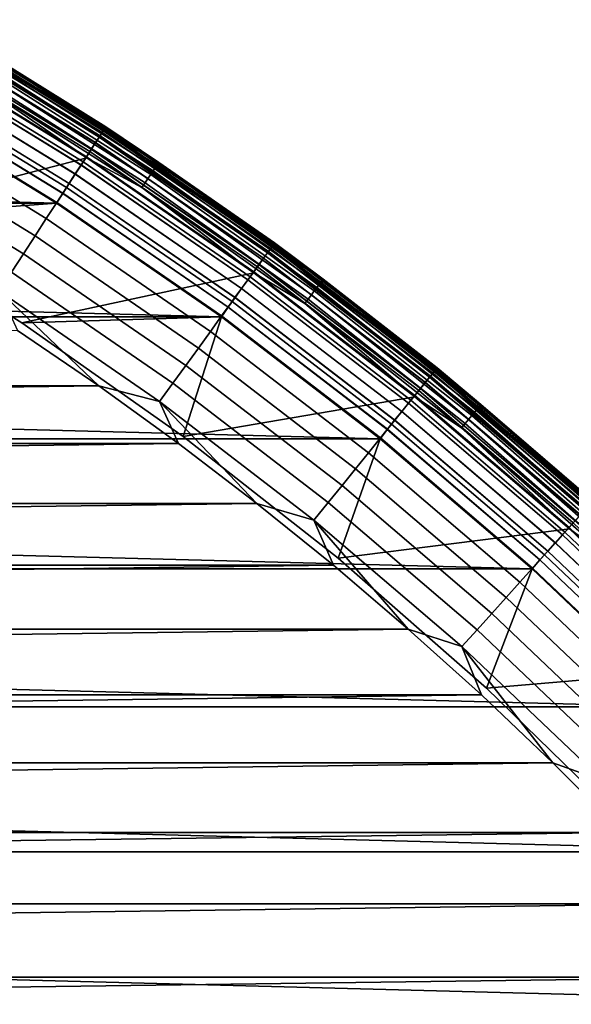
# Model space of a CAD drawing. Header units: metres. Extents: x -22 to 244, y -22 to 22.
# Tile 59 of 146: x 11.24 to 14.27, y 13.21 to 18.62. Entities that reach past the tile are written whole.
import ezdxf

# ---------------------------------------------------------------- set-up
doc = ezdxf.new("R2010")
doc.units = ezdxf.units.M
doc.layers.add('solid_10_151_113_XXX', color=7, linetype='CONTINUOUS')

msp = doc.modelspace()

# ---------------------------------------------------------------- linework, layer by layer
at = {"layer": 'solid_10_151_113_XXX'}
for points in [[(10.720595, 18.568615, 269.121063), (11.67771, 17.982096, 269.121063), (11.695443, 18.009403, 268.999603), (10.736876, 18.596813, 268.999603)], [(10.741473, 18.604776, 0.870527), (11.700451, 18.017115, 0.870527), (11.688983, 17.999454, 0.808537), (10.730945, 18.586542, 0.808537)], [(10.73107, 18.586758, 212.49086), (11.689119, 17.999664, 212.49086), (11.700543, 18.017256, 212.428833), (10.741557, 18.604923, 212.428833)], [(10.736876, 18.596813, 268.999603), (11.695443, 18.009403, 268.999603), (11.706159, 18.025904, 268.875427), (10.746713, 18.613853, 268.875427)], [(10.747861, 18.615841, 0.934737), (11.70741, 18.02783, 0.934737), (11.700451, 18.017115, 0.870527), (10.741473, 18.604776, 0.870527)], [(10.741557, 18.604923, 212.428833), (11.700543, 18.017256, 212.428833), (11.707456, 18.027901, 212.364609), (10.747904, 18.615915, 212.364609)], [(10.746713, 18.613853, 268.875427), (11.706159, 18.025904, 268.875427), (11.709736, 18.03142, 268.75), (10.749997, 18.619549, 268.75)], [(11.70741, 18.02783, 0.934737), (10.747861, 18.615841, 0.934737), (10.75, 18.619547, 1), (11.709739, 18.031418, 1)], [(10.747904, 18.615915, 212.364609), (11.707456, 18.027901, 212.364609), (11.709739, 18.031418, 212.300003), (10.75, 18.619547, 212.300003)], [(10.749997, 18.619549, 268.75), (11.709736, 18.03142, 268.75), (11.70974, 18.031418, 213.449997), (10.75, 18.619547, 213.449997)], [(11.709739, 18.031418, 1), (10.75, 18.619547, 1), (10.75, 18.619547, 212.300003), (11.709739, 18.031418, 212.300003)], [(11.066798, 18.430187, 213.418961), (10.75, 18.619547, 213.449997), (11.70974, 18.031418, 213.449997)], [(10.69805, 18.529568, 269.238434), (11.653152, 17.944281, 269.238434), (11.67771, 17.982096, 269.121063), (10.720595, 18.568615, 269.121063)], [(10.716457, 18.561449, 0.74983), (11.673202, 17.975155, 0.74983), (11.653378, 17.94463, 0.695412), (10.698258, 18.529928, 0.695412)], [(10.698458, 18.530272, 212.604065), (11.653596, 17.944963, 212.604065), (11.67338, 17.97543, 212.549606), (10.71662, 18.561731, 212.549606)], [(10.730945, 18.586542, 0.808537), (11.688983, 17.999454, 0.808537), (11.673202, 17.975155, 0.74983), (10.716457, 18.561449, 0.74983)], [(10.71662, 18.561731, 212.549606), (11.67338, 17.97543, 212.549606), (11.689119, 17.999664, 212.49086), (10.73107, 18.586758, 212.49086)], [(10.676661, 18.492519, 0.646215), (11.629852, 17.908403, 0.646215), (11.603027, 17.867096, 0.603084), (10.652035, 18.449865, 0.603084)], [(10.652294, 18.450315, 212.696518), (11.603311, 17.867531, 212.696518), (11.630105, 17.908791, 212.65332), (10.676892, 18.49292, 212.65332)], [(10.66949, 18.480099, 269.350433), (11.622041, 17.896374, 269.350433), (11.653152, 17.944281, 269.238434), (10.69805, 18.529568, 269.238434)], [(10.698258, 18.529928, 0.695412), (11.653378, 17.94463, 0.695412), (11.629852, 17.908403, 0.646215), (10.676661, 18.492519, 0.646215)], [(10.676892, 18.49292, 212.65332), (11.630105, 17.908791, 212.65332), (11.653596, 17.944963, 212.604065), (10.698458, 18.530272, 212.604065)], [(10.653478, 18.444332, 213.25), (11.604541, 17.861259, 213.25), (10.329181, 17.529503, 213.25), (9.381576, 18.054401, 213.25)], [(10.652035, 18.449865, 0.603084), (11.603027, 17.867096, 0.603084), (11.573363, 17.821417, 0.566758), (10.624802, 18.402697, 0.566758)], [(10.625085, 18.403187, 212.73291), (11.573672, 17.821892, 212.73291), (11.603311, 17.867531, 212.696518), (10.652294, 18.450315, 212.696518)], [(10.635225, 18.420752, 269.455841), (11.584718, 17.838902, 269.455841), (11.622041, 17.896374, 269.350433), (10.66949, 18.480099, 269.350433)], [(10.981193, 18.287624, 213.252457), (11.604541, 17.861259, 213.25), (10.653478, 18.444332, 213.25)], [(10.624802, 18.402697, 0.566758), (11.573363, 17.821417, 0.566758), (11.541368, 17.772148, 0.53786), (10.595428, 18.351822, 0.53786)], [(10.595634, 18.352177, 269.553528), (11.541593, 17.772493, 269.553528), (11.584718, 17.838902, 269.455841), (10.635225, 18.420752, 269.455841)], [(10.595732, 18.352345, 212.761887), (11.541698, 17.772655, 212.761887), (11.573672, 17.821892, 212.73291), (10.625085, 18.403187, 212.73291)], [(11.037935, 18.38212, 213.30867), (11.969588, 17.789528, 213.30867), (11.95626, 17.769718, 213.288254), (11.025643, 18.36165, 213.288254)], [(11.048429, 18.399597, 213.332565), (11.980968, 17.806442, 213.332565), (11.969588, 17.789528, 213.30867), (11.037935, 18.38212, 213.30867)], [(11.056868, 18.413649, 213.359375), (11.990119, 17.820042, 213.359375), (11.980968, 17.806442, 213.332565), (11.048429, 18.399597, 213.332565)], [(11.063041, 18.423931, 213.388412), (11.996814, 17.82999, 213.388412), (11.990119, 17.820042, 213.359375), (11.056868, 18.413649, 213.359375)], [(11.066798, 18.430187, 213.418961), (12.000887, 17.836046, 213.418961), (11.996814, 17.82999, 213.388412), (11.063041, 18.423931, 213.388412)], [(11.066798, 18.430187, 213.418961), (11.70974, 18.031418, 213.449997), (12.000887, 17.836046, 213.418961)], [(10.551151, 18.275131, 269.642365), (11.493138, 17.69788, 269.642365), (11.541593, 17.772493, 269.553528), (10.595634, 18.352177, 269.553528)], [(10.595428, 18.351822, 0.53786), (11.541368, 17.772148, 0.53786), (11.507591, 17.720137, 0.516885), (10.564421, 18.298113, 0.516885)], [(10.564736, 18.29866, 212.782944), (11.507936, 17.720667, 212.782944), (11.541698, 17.772655, 212.761887), (10.595732, 18.352345, 212.761887)], [(11.011858, 18.338692, 213.27182), (11.94131, 17.747499, 213.27182), (11.925109, 17.723421, 213.259796), (10.996918, 18.313812, 213.259796)], [(11.025643, 18.36165, 213.288254), (11.95626, 17.769718, 213.288254), (11.94131, 17.747499, 213.27182), (11.011858, 18.338692, 213.27182)], [(10.502264, 18.190456, 269.721405), (11.439886, 17.615881, 269.721405), (11.493138, 17.69788, 269.642365), (10.551151, 18.275131, 269.642365)], [(10.564421, 18.298113, 0.516885), (11.507591, 17.720137, 0.516885), (11.472611, 17.666271, 0.504193), (10.532307, 18.242491, 0.504193)], [(10.532632, 18.243053, 212.795715), (11.472964, 17.666817, 212.795715), (11.507936, 17.720667, 212.782944), (10.564736, 18.29866, 212.782944)], [(10.996918, 18.313812, 213.259796), (11.925109, 17.723421, 213.259796), (11.908057, 17.698078, 213.252457), (10.981193, 18.287624, 213.252457)], [(10.981193, 18.287624, 213.252457), (11.908057, 17.698078, 213.252457), (11.604541, 17.861259, 213.25)], [(10.532307, 18.242491, 0.504193), (11.472611, 17.666271, 0.504193), (11.438343, 17.611481, 0.5), (10.500843, 18.186045, 0.5)], [(10.532632, 18.243053, 212.795715), (10.500862, 18.186033, 212.800003), (11.438362, 17.611467, 212.800003), (11.472964, 17.666817, 212.795715)], [(-11.438365, 17.611465, 0.5), (-10.500866, 18.186031, 0.5), (11.438343, 17.611481, 0.5)], [(-10.500866, 18.186031, 0.5), (10.500843, 18.186045, 0.5), (11.438343, 17.611481, 0.5)], [(10.32921, 17.529486, 212.800003), (11.438362, 17.611467, 212.800003), (10.500862, 18.186033, 212.800003), (9.381545, 18.05442, 212.800003)], [(10.449511, 18.099083, 269.789795), (11.382422, 17.527393, 269.789795), (11.439886, 17.615881, 269.721405), (10.502264, 18.190456, 269.721405)], [(10.393468, 18.002014, 269.846771), (11.321377, 17.433392, 269.846771), (11.382422, 17.527393, 269.789795), (10.449511, 18.099083, 269.789795)], [(10.334753, 17.900316, 269.891693), (11.25742, 17.334906, 269.891693), (11.321377, 17.433392, 269.846771), (10.393468, 18.002014, 269.846771)], [(11.688983, 17.999454, 0.808537), (12.614983, 17.363033, 0.808537), (12.597951, 17.339592, 0.74983), (11.673202, 17.975155, 0.74983)], [(11.67338, 17.97543, 212.549606), (12.598144, 17.339857, 212.549606), (12.615129, 17.363235, 212.49086), (11.689119, 17.999664, 212.49086)], [(11.67771, 17.982096, 269.121063), (12.602816, 17.346287, 269.121063), (12.621954, 17.372629, 268.999603), (11.695443, 18.009403, 268.999603)], [(11.700451, 18.017115, 0.870527), (12.627358, 17.380068, 0.870527), (12.614983, 17.363033, 0.808537), (11.688983, 17.999454, 0.808537)], [(11.689119, 17.999664, 212.49086), (12.615129, 17.363235, 212.49086), (12.627459, 17.380205, 212.428833), (11.700543, 18.017256, 212.428833)], [(11.695443, 18.009403, 268.999603), (12.621954, 17.372629, 268.999603), (12.633519, 17.388548, 268.875427), (11.706159, 18.025904, 268.875427)], [(11.70741, 18.02783, 0.934737), (12.634869, 17.390406, 0.934737), (12.627358, 17.380068, 0.870527), (11.700451, 18.017115, 0.870527)], [(11.700543, 18.017256, 212.428833), (12.627459, 17.380205, 212.428833), (12.634918, 17.390474, 212.364609), (11.707456, 18.027901, 212.364609)], [(11.706159, 18.025904, 268.875427), (12.633519, 17.388548, 268.875427), (12.63738, 17.393867, 268.75), (11.709736, 18.03142, 268.75)], [(12.634869, 17.390406, 0.934737), (11.70741, 18.02783, 0.934737), (11.709739, 18.031418, 1), (12.637383, 17.393866, 1)], [(11.707456, 18.027901, 212.364609), (12.634918, 17.390474, 212.364609), (12.637383, 17.393866, 212.300003), (11.709739, 18.031418, 212.300003)], [(11.709736, 18.03142, 268.75), (12.63738, 17.393867, 268.75), (12.637383, 17.393866, 213.449997), (11.70974, 18.031418, 213.449997)], [(12.637383, 17.393866, 1), (11.709739, 18.031418, 1), (11.709739, 18.031418, 212.300003), (12.637383, 17.393866, 212.300003)], [(12.000887, 17.836046, 213.418961), (11.70974, 18.031418, 213.449997), (12.637383, 17.393866, 213.449997)], [(11.653152, 17.944281, 269.238434), (12.576313, 17.309809, 269.238434), (12.602816, 17.346287, 269.121063), (11.67771, 17.982096, 269.121063)], [(11.673202, 17.975155, 0.74983), (12.597951, 17.339592, 0.74983), (12.576557, 17.310146, 0.695412), (11.653378, 17.94463, 0.695412)], [(11.653596, 17.944963, 212.604065), (12.576792, 17.310469, 212.604065), (12.598144, 17.339857, 212.549606), (11.67338, 17.97543, 212.549606)], [(10.27401, 17.795107, 269.924103), (11.191253, 17.233019, 269.924103), (11.25742, 17.334906, 269.891693), (10.334753, 17.900316, 269.891693)], [(11.584718, 17.838902, 269.455841), (12.502458, 17.208157, 269.455841), (12.542737, 17.263597, 269.350433), (11.622041, 17.896374, 269.350433)], [(11.629852, 17.908403, 0.646215), (12.551167, 17.2752, 0.646215), (12.522218, 17.235353, 0.603084), (11.603027, 17.867096, 0.603084)], [(11.603311, 17.867531, 212.696518), (12.522523, 17.235775, 212.696518), (12.551439, 17.275576, 212.65332), (11.630105, 17.908791, 212.65332)], [(11.622041, 17.896374, 269.350433), (12.542737, 17.263597, 269.350433), (12.576313, 17.309809, 269.238434), (11.653152, 17.944281, 269.238434)], [(11.653378, 17.94463, 0.695412), (12.576557, 17.310146, 0.695412), (12.551167, 17.2752, 0.646215), (11.629852, 17.908403, 0.646215)], [(11.630105, 17.908791, 212.65332), (12.551439, 17.275576, 212.65332), (12.576792, 17.310469, 212.604065), (11.653596, 17.944963, 212.604065)], [(11.604541, 17.861259, 213.25), (12.523748, 17.229212, 213.25), (11.247465, 16.954939, 213.25), (10.329181, 17.529503, 213.25)], [(11.541593, 17.772493, 269.553528), (12.455915, 17.144096, 269.553528), (12.502458, 17.208157, 269.455841), (11.584718, 17.838902, 269.455841)], [(11.603027, 17.867096, 0.603084), (12.522218, 17.235353, 0.603084), (12.490203, 17.19129, 0.566758), (11.573363, 17.821417, 0.566758)], [(11.573672, 17.821892, 212.73291), (12.490537, 17.19175, 212.73291), (12.522523, 17.235775, 212.696518), (11.603311, 17.867531, 212.696518)], [(11.908057, 17.698078, 213.252457), (12.523748, 17.229212, 213.25), (11.604541, 17.861259, 213.25)], [(11.573363, 17.821417, 0.566758), (12.490203, 17.19129, 0.566758), (12.455674, 17.143764, 0.53786), (11.541368, 17.772148, 0.53786)], [(11.541698, 17.772655, 212.761887), (12.456029, 17.144253, 212.761887), (12.490537, 17.19175, 212.73291), (11.573672, 17.821892, 212.73291)], [(11.969588, 17.789528, 213.30867), (12.8695, 17.149761, 213.30867), (12.855169, 17.130663, 213.288254), (11.95626, 17.769718, 213.288254)], [(11.980968, 17.806442, 213.332565), (12.881736, 17.166067, 213.332565), (12.8695, 17.149761, 213.30867), (11.969588, 17.789528, 213.30867)], [(11.990119, 17.820042, 213.359375), (12.891575, 17.179176, 213.359375), (12.881736, 17.166067, 213.332565), (11.980968, 17.806442, 213.332565)], [(11.996814, 17.82999, 213.388412), (12.898772, 17.188768, 213.388412), (12.891575, 17.179176, 213.359375), (11.990119, 17.820042, 213.359375)], [(12.000887, 17.836046, 213.418961), (12.903152, 17.194605, 213.418961), (12.898772, 17.188768, 213.388412), (11.996814, 17.82999, 213.388412)], [(12.000887, 17.836046, 213.418961), (12.637383, 17.393866, 213.449997), (12.903152, 17.194605, 213.418961)], [(11.493138, 17.69788, 269.642365), (12.403623, 17.072121, 269.642365), (12.455915, 17.144096, 269.553528), (11.541593, 17.772493, 269.553528)], [(11.541368, 17.772148, 0.53786), (12.455674, 17.143764, 0.53786), (12.419221, 17.093592, 0.516885), (11.507591, 17.720137, 0.516885)], [(11.507936, 17.720667, 212.782944), (12.419593, 17.094103, 212.782944), (12.456029, 17.144253, 212.761887), (11.541698, 17.772655, 212.761887)], [(11.94131, 17.747499, 213.27182), (12.839096, 17.109245, 213.27182), (12.821677, 17.086033, 213.259796), (11.925109, 17.723421, 213.259796)], [(11.95626, 17.769718, 213.288254), (12.855169, 17.130663, 213.288254), (12.839096, 17.109245, 213.27182), (11.94131, 17.747499, 213.27182)], [(11.439886, 17.615881, 269.721405), (12.346152, 16.993021, 269.721405), (12.403623, 17.072121, 269.642365), (11.493138, 17.69788, 269.642365)], [(11.507591, 17.720137, 0.516885), (12.419221, 17.093592, 0.516885), (12.38147, 17.041632, 0.504193), (11.472611, 17.666271, 0.504193)], [(11.472964, 17.666817, 212.795715), (12.381851, 17.042156, 212.795715), (12.419593, 17.094103, 212.782944), (11.507936, 17.720667, 212.782944)], [(11.925109, 17.723421, 213.259796), (12.821677, 17.086033, 213.259796), (12.803343, 17.0616, 213.252457), (11.908057, 17.698078, 213.252457)], [(11.908057, 17.698078, 213.252457), (12.803343, 17.0616, 213.252457), (12.523748, 17.229212, 213.25)], [(11.472611, 17.666271, 0.504193), (12.38147, 17.041632, 0.504193), (12.344491, 16.988628, 0.5), (11.438343, 17.611481, 0.5)], [(11.472964, 17.666817, 212.795715), (11.438362, 17.611467, 212.800003), (12.344504, 16.988619, 212.800003), (12.381851, 17.042156, 212.795715)], [(-12.344507, 16.988617, 0.5), (-11.438365, 17.611465, 0.5), (12.344491, 16.988628, 0.5)], [(-11.438365, 17.611465, 0.5), (11.438343, 17.611481, 0.5), (12.344491, 16.988628, 0.5)], [(11.247419, 16.954967, 212.800003), (12.344504, 16.988619, 212.800003), (11.438362, 17.611467, 212.800003), (10.32921, 17.529486, 212.800003)], [(11.382422, 17.527393, 269.789795), (12.284136, 16.907663, 269.789795), (12.346152, 16.993021, 269.721405), (11.439886, 17.615881, 269.721405)], [(10.329181, 17.529503, 213.25), (11.247465, 16.954939, 213.25), (11.247419, 16.954967, 212.800003), (10.32921, 17.529486, 212.800003)], [(11.321377, 17.433392, 269.846771), (12.218254, 16.816984, 269.846771), (12.284136, 16.907663, 269.789795), (11.382422, 17.527393, 269.789795)], [(11.25742, 17.334906, 269.891693), (12.149231, 16.721981, 269.891693), (12.218254, 16.816984, 269.846771), (11.321377, 17.433392, 269.846771)], [(12.614983, 17.363033, 0.808537), (13.506405, 16.67902, 0.808537), (13.48817, 16.656504, 0.74983), (12.597951, 17.339592, 0.74983)], [(12.598144, 17.339857, 212.549606), (13.488376, 16.656757, 212.549606), (13.506562, 16.679214, 212.49086), (12.615129, 17.363235, 212.49086)], [(12.602816, 17.346287, 269.121063), (13.493378, 16.662935, 269.121063), (13.513869, 16.688238, 268.999603), (12.621954, 17.372629, 268.999603)], [(12.627358, 17.380068, 0.870527), (13.519656, 16.695385, 0.870527), (13.506405, 16.67902, 0.808537), (12.614983, 17.363033, 0.808537)], [(12.615129, 17.363235, 212.49086), (13.506562, 16.679214, 212.49086), (13.519762, 16.695517, 212.428833), (12.627459, 17.380205, 212.428833)], [(12.621954, 17.372629, 268.999603), (13.513869, 16.688238, 268.999603), (13.526252, 16.703529, 268.875427), (12.633519, 17.388548, 268.875427)], [(12.634869, 17.390406, 0.934737), (13.527697, 16.705315, 0.934737), (13.519656, 16.695385, 0.870527), (12.627358, 17.380068, 0.870527)], [(12.627459, 17.380205, 212.428833), (13.519762, 16.695517, 212.428833), (13.52775, 16.705379, 212.364609), (12.634918, 17.390474, 212.364609)], [(12.633519, 17.388548, 268.875427), (13.526252, 16.703529, 268.875427), (13.530385, 16.708641, 268.75), (12.63738, 17.393867, 268.75)], [(13.527697, 16.705315, 0.934737), (12.634869, 17.390406, 0.934737), (12.637383, 17.393866, 1), (13.530389, 16.708637, 1)], [(12.634918, 17.390474, 212.364609), (13.52775, 16.705379, 212.364609), (13.530389, 16.708637, 212.300003), (12.637383, 17.393866, 212.300003)], [(12.63738, 17.393867, 268.75), (13.530385, 16.708641, 268.75), (13.530389, 16.708637, 213.449997), (12.637383, 17.393866, 213.449997)], [(13.530389, 16.708637, 1), (12.637383, 17.393866, 1), (12.637383, 17.393866, 212.300003), (13.530389, 16.708637, 212.300003)], [(12.903152, 17.194605, 213.418961), (12.637383, 17.393866, 213.449997), (13.530389, 16.708637, 213.449997)], [(11.191253, 17.233019, 269.924103), (12.077823, 16.623697, 269.924103), (12.149231, 16.721981, 269.891693), (11.25742, 17.334906, 269.891693)], [(12.542737, 17.263597, 269.350433), (13.429054, 16.583502, 269.350433), (13.465003, 16.627893, 269.238434), (12.576313, 17.309809, 269.238434)], [(12.576557, 17.310146, 0.695412), (13.465264, 16.628218, 0.695412), (13.438081, 16.594648, 0.646215), (12.551167, 17.2752, 0.646215)], [(12.551439, 17.275576, 212.65332), (13.438373, 16.595007, 212.65332), (13.465515, 16.628527, 212.604065), (12.576792, 17.310469, 212.604065)], [(12.576313, 17.309809, 269.238434), (13.465003, 16.627893, 269.238434), (13.493378, 16.662935, 269.121063), (12.602816, 17.346287, 269.121063)], [(12.597951, 17.339592, 0.74983), (13.48817, 16.656504, 0.74983), (13.465264, 16.628218, 0.695412), (12.576557, 17.310146, 0.695412)], [(12.576792, 17.310469, 212.604065), (13.465515, 16.628527, 212.604065), (13.488376, 16.656757, 212.549606), (12.598144, 17.339857, 212.549606)], [(12.502458, 17.208157, 269.455841), (13.385928, 16.530245, 269.455841), (13.429054, 16.583502, 269.350433), (12.542737, 17.263597, 269.350433)], [(12.551167, 17.2752, 0.646215), (13.438081, 16.594648, 0.646215), (13.407085, 16.556372, 0.603084), (12.522218, 17.235353, 0.603084)], [(12.522523, 17.235775, 212.696518), (13.407412, 16.556774, 212.696518), (13.438373, 16.595007, 212.65332), (12.551439, 17.275576, 212.65332)], [(11.123604, 17.128847, 269.943604), (12.004814, 16.523209, 269.943604), (12.077823, 16.623697, 269.924103), (11.191253, 17.233019, 269.924103)], [(12.523748, 17.229212, 213.25), (13.408574, 16.549929, 213.25), (12.133916, 16.332283, 213.25), (11.247465, 16.954939, 213.25)], [(12.490203, 17.19129, 0.566758), (13.372808, 16.514044, 0.566758), (13.335839, 16.46839, 0.53786), (12.455674, 17.143764, 0.53786)], [(12.455915, 17.144096, 269.553528), (13.336098, 16.46871, 269.553528), (13.385928, 16.530245, 269.455841), (12.502458, 17.208157, 269.455841)], [(12.456029, 17.144253, 212.761887), (13.33622, 16.468859, 212.761887), (13.373165, 16.514484, 212.73291), (12.490537, 17.19175, 212.73291)], [(12.522218, 17.235353, 0.603084), (13.407085, 16.556372, 0.603084), (13.372808, 16.514044, 0.566758), (12.490203, 17.19129, 0.566758)], [(12.490537, 17.19175, 212.73291), (13.373165, 16.514484, 212.73291), (13.407412, 16.556774, 212.696518), (12.522523, 17.235775, 212.696518)], [(12.803343, 17.0616, 213.252457), (13.408574, 16.549929, 213.25), (12.523748, 17.229212, 213.25)], [(12.898772, 17.188768, 213.388412), (13.766526, 16.501965, 213.388412), (13.758844, 16.492756, 213.359375), (12.891575, 17.179176, 213.359375)], [(12.903152, 17.194605, 213.418961), (13.771201, 16.507568, 213.418961), (13.766526, 16.501965, 213.388412), (12.898772, 17.188768, 213.388412)], [(12.903152, 17.194605, 213.418961), (13.530389, 16.708637, 213.449997), (13.771201, 16.507568, 213.418961)], [(12.403623, 17.072121, 269.642365), (13.280109, 16.399569, 269.642365), (13.336098, 16.46871, 269.553528), (12.455915, 17.144096, 269.553528)], [(12.455674, 17.143764, 0.53786), (13.335839, 16.46839, 0.53786), (13.29681, 16.420193, 0.516885), (12.419221, 17.093592, 0.516885)], [(12.419593, 17.094103, 212.782944), (13.297208, 16.420685, 212.782944), (13.33622, 16.468859, 212.761887), (12.456029, 17.144253, 212.761887)], [(12.8695, 17.149761, 213.30867), (13.735285, 16.464516, 213.30867), (13.71999, 16.446182, 213.288254), (12.855169, 17.130663, 213.288254)], [(12.881736, 17.166067, 213.332565), (13.748344, 16.480169, 213.332565), (13.735285, 16.464516, 213.30867), (12.8695, 17.149761, 213.30867)], [(12.891575, 17.179176, 213.359375), (13.758844, 16.492756, 213.359375), (13.748344, 16.480169, 213.332565), (12.881736, 17.166067, 213.332565)], [(11.123604, 17.128847, 269.943604), (11.225082, 16.914122, 269.950012), (11.671546, 16.609184, 269.950012)], [(11.123604, 17.128847, 269.943604), (11.671546, 16.609184, 269.950012), (12.004814, 16.523209, 269.943604)], [(12.419221, 17.093592, 0.516885), (13.29681, 16.420193, 0.516885), (13.256392, 16.370279, 0.504193), (12.38147, 17.041632, 0.504193)], [(12.381851, 17.042156, 212.795715), (13.2568, 16.370785, 212.795715), (13.297208, 16.420685, 212.782944), (12.419593, 17.094103, 212.782944)], [(12.821677, 17.086033, 213.259796), (13.684245, 16.403334, 213.259796), (13.664677, 16.379879, 213.252457), (12.803343, 17.0616, 213.252457)], [(12.839096, 17.109245, 213.27182), (13.702835, 16.425619, 213.27182), (13.684245, 16.403334, 213.259796), (12.821677, 17.086033, 213.259796)], [(12.855169, 17.130663, 213.288254), (13.71999, 16.446182, 213.288254), (13.702835, 16.425619, 213.27182), (12.839096, 17.109245, 213.27182)], [(12.38147, 17.041632, 0.504193), (13.256392, 16.370279, 0.504193), (13.216763, 16.319227, 0.5), (12.344491, 16.988628, 0.5)], [(12.381851, 17.042156, 212.795715), (12.344504, 16.988619, 212.800003), (13.216779, 16.319214, 212.800003), (13.2568, 16.370785, 212.795715)], [(12.346152, 16.993021, 269.721405), (13.218578, 16.323586, 269.721405), (13.280109, 16.399569, 269.642365), (12.403623, 17.072121, 269.642365)], [(12.803343, 17.0616, 213.252457), (13.664677, 16.379879, 213.252457), (13.408574, 16.549929, 213.25)], [(-13.216781, 16.319212, 0.5), (-12.344507, 16.988617, 0.5), (13.216763, 16.319227, 0.5)], [(-12.344507, 16.988617, 0.5), (12.344491, 16.988628, 0.5), (13.216763, 16.319227, 0.5)], [(11.247419, 16.954967, 212.800003), (12.133921, 16.332281, 212.800003), (12.344504, 16.988619, 212.800003)], [(12.985988, 15.663315, 212.800003), (13.216779, 16.319214, 212.800003), (12.344504, 16.988619, 212.800003), (12.133921, 16.332281, 212.800003)], [(12.284136, 16.907663, 269.789795), (13.15218, 16.241589, 269.789795), (13.218578, 16.323586, 269.721405), (12.346152, 16.993021, 269.721405)], [(11.247465, 16.954939, 213.25), (12.133916, 16.332283, 213.25), (12.133921, 16.332281, 212.800003), (11.247419, 16.954967, 212.800003)], [(11.671546, 16.609184, 269.950012), (11.225082, 16.914122, 269.950012), (-11.67154, 16.609188, 269.950012)], [(12.218254, 16.816984, 269.846771), (13.081642, 16.154484, 269.846771), (13.15218, 16.241589, 269.789795), (12.284136, 16.907663, 269.789795)], [(12.149231, 16.721981, 269.891693), (13.007741, 16.063223, 269.891693), (13.081642, 16.154484, 269.846771), (12.218254, 16.816984, 269.846771)], [(12.077823, 16.623697, 269.924103), (12.931287, 15.96881, 269.924103), (13.007741, 16.063223, 269.891693), (12.149231, 16.721981, 269.891693)], [(13.513869, 16.688238, 268.999603), (14.368744, 15.958107, 268.999603), (14.381909, 15.972729, 268.875427), (13.526252, 16.703529, 268.875427)], [(13.527697, 16.705315, 0.934737), (14.383446, 15.974435, 0.934737), (14.374897, 15.96494, 0.870527), (13.519656, 16.695385, 0.870527)], [(13.519762, 16.695517, 212.428833), (14.37501, 15.965066, 212.428833), (14.383503, 15.974498, 212.364609), (13.52775, 16.705379, 212.364609)], [(13.526252, 16.703529, 268.875427), (14.381909, 15.972729, 268.875427), (14.386305, 15.977616, 268.75), (13.530385, 16.708641, 268.75)], [(14.383446, 15.974435, 0.934737), (13.527697, 16.705315, 0.934737), (13.530389, 16.708637, 1), (14.386308, 15.977613, 1)], [(13.52775, 16.705379, 212.364609), (14.383503, 15.974498, 212.364609), (14.386308, 15.977613, 212.300003), (13.530389, 16.708637, 212.300003)], [(13.530385, 16.708641, 268.75), (14.386305, 15.977616, 268.75), (14.386309, 15.977613, 213.449997), (13.530389, 16.708637, 213.449997)], [(14.386308, 15.977613, 1), (13.530389, 16.708637, 1), (13.530389, 16.708637, 212.300003), (14.386308, 15.977613, 212.300003)], [(13.771201, 16.507568, 213.418961), (13.530389, 16.708637, 213.449997), (14.386309, 15.977613, 213.449997)], [(13.465003, 16.627893, 269.238434), (14.316786, 15.900402, 269.238434), (14.346956, 15.933909, 269.121063), (13.493378, 16.662935, 269.121063)], [(13.48817, 16.656504, 0.74983), (14.341419, 15.927759, 0.74983), (14.317064, 15.900711, 0.695412), (13.465264, 16.628218, 0.695412)], [(13.465515, 16.628527, 212.604065), (14.317331, 15.901007, 212.604065), (14.341638, 15.928002, 212.549606), (13.488376, 16.656757, 212.549606)], [(13.506405, 16.67902, 0.808537), (14.360807, 15.949292, 0.808537), (14.341419, 15.927759, 0.74983), (13.48817, 16.656504, 0.74983)], [(13.488376, 16.656757, 212.549606), (14.341638, 15.928002, 212.549606), (14.360974, 15.949478, 212.49086), (13.506562, 16.679214, 212.49086)], [(13.493378, 16.662935, 269.121063), (14.346956, 15.933909, 269.121063), (14.368744, 15.958107, 268.999603), (13.513869, 16.688238, 268.999603)], [(13.519656, 16.695385, 0.870527), (14.374897, 15.96494, 0.870527), (14.360807, 15.949292, 0.808537), (13.506405, 16.67902, 0.808537)], [(13.506562, 16.679214, 212.49086), (14.360974, 15.949478, 212.49086), (14.37501, 15.965066, 212.428833), (13.519762, 16.695517, 212.428833)], [(11.671546, 16.609184, 269.950012), (-11.67154, 16.609188, 269.950012), (-12.109668, 16.292511, 269.950012)], [(12.109674, 16.292505, 269.950012), (11.671546, 16.609184, 269.950012), (-12.109668, 16.292511, 269.950012)], [(12.004814, 16.523209, 269.943604), (11.671546, 16.609184, 269.950012), (12.109674, 16.292505, 269.950012)], [(12.004814, 16.523209, 269.943604), (12.85312, 15.872281, 269.943604), (12.931287, 15.96881, 269.924103), (12.077823, 16.623697, 269.924103)], [(13.438081, 16.594648, 0.646215), (14.288161, 15.86861, 0.646215), (14.255204, 15.832008, 0.603084), (13.407085, 16.556372, 0.603084)], [(13.407412, 16.556774, 212.696518), (14.255552, 15.832395, 212.696518), (14.288471, 15.868955, 212.65332), (13.438373, 16.595007, 212.65332)], [(13.429054, 16.583502, 269.350433), (14.278564, 15.857952, 269.350433), (14.316786, 15.900402, 269.238434), (13.465003, 16.627893, 269.238434)], [(13.465264, 16.628218, 0.695412), (14.317064, 15.900711, 0.695412), (14.288161, 15.86861, 0.646215), (13.438081, 16.594648, 0.646215)], [(13.438373, 16.595007, 212.65332), (14.288471, 15.868955, 212.65332), (14.317331, 15.901007, 212.604065), (13.465515, 16.628527, 212.604065)], [(13.408574, 16.549929, 213.25), (14.256677, 15.825205, 213.25), (12.985979, 15.663325, 213.25), (12.133916, 16.332283, 213.25)], [(13.407085, 16.556372, 0.603084), (14.255204, 15.832008, 0.603084), (14.21876, 15.791533, 0.566758), (13.372808, 16.514044, 0.566758)], [(13.373165, 16.514484, 212.73291), (14.219139, 15.791954, 212.73291), (14.255552, 15.832395, 212.696518), (13.407412, 16.556774, 212.696518)], [(13.385928, 16.530245, 269.455841), (14.23271, 15.807026, 269.455841), (14.278564, 15.857952, 269.350433), (13.429054, 16.583502, 269.350433)], [(13.664677, 16.379879, 213.252457), (14.256677, 15.825205, 213.25), (13.408574, 16.549929, 213.25)], [(12.004814, 16.523209, 269.943604), (12.109674, 16.292505, 269.950012), (12.539227, 15.964266, 269.950012)], [(12.004814, 16.523209, 269.943604), (12.539227, 15.964266, 269.950012), (12.85312, 15.872281, 269.943604)], [(13.372808, 16.514044, 0.566758), (14.21876, 15.791533, 0.566758), (14.179452, 15.747876, 0.53786), (13.335839, 16.46839, 0.53786)], [(13.336098, 16.46871, 269.553528), (14.179727, 15.748182, 269.553528), (14.23271, 15.807026, 269.455841), (13.385928, 16.530245, 269.455841)], [(13.33622, 16.468859, 212.761887), (14.179856, 15.748325, 212.761887), (14.219139, 15.791954, 212.73291), (13.373165, 16.514484, 212.73291)], [(13.758844, 16.492756, 213.359375), (14.589627, 15.7626, 213.359375), (14.578493, 15.750571, 213.332565), (13.748344, 16.480169, 213.332565)], [(13.766526, 16.501965, 213.388412), (14.597774, 15.771401, 213.388412), (14.589627, 15.7626, 213.359375), (13.758844, 16.492756, 213.359375)], [(13.771201, 16.507568, 213.418961), (14.602731, 15.776757, 213.418961), (14.597774, 15.771401, 213.388412), (13.766526, 16.501965, 213.388412)], [(13.771201, 16.507568, 213.418961), (14.386309, 15.977613, 213.449997), (14.602731, 15.776757, 213.418961)], [(13.280109, 16.399569, 269.642365), (14.120196, 15.682067, 269.642365), (14.179727, 15.748182, 269.553528), (13.336098, 16.46871, 269.553528)], [(13.335839, 16.46839, 0.53786), (14.179452, 15.747876, 0.53786), (14.137954, 15.701789, 0.516885), (13.29681, 16.420193, 0.516885)], [(13.297208, 16.420685, 212.782944), (14.138377, 15.702258, 212.782944), (14.179856, 15.748325, 212.761887), (13.33622, 16.468859, 212.761887)], [(13.71999, 16.446182, 213.288254), (14.548428, 15.718087, 213.288254), (14.530237, 15.698435, 213.27182), (13.702835, 16.425619, 213.27182)], [(13.735285, 16.464516, 213.30867), (14.564646, 15.735611, 213.30867), (14.548428, 15.718087, 213.288254), (13.71999, 16.446182, 213.288254)], [(13.748344, 16.480169, 213.332565), (14.578493, 15.750571, 213.332565), (14.564646, 15.735611, 213.30867), (13.735285, 16.464516, 213.30867)], [(13.218578, 16.323586, 269.721405), (14.054773, 15.609406, 269.721405), (14.120196, 15.682067, 269.642365), (13.280109, 16.399569, 269.642365)], [(13.29681, 16.420193, 0.516885), (14.137954, 15.701789, 0.516885), (14.094978, 15.654059, 0.504193), (13.256392, 16.370279, 0.504193)], [(13.2568, 16.370785, 212.795715), (14.095412, 15.654541, 212.795715), (14.138377, 15.702258, 212.782944), (13.297208, 16.420685, 212.782944)], [(13.684245, 16.403334, 213.259796), (14.510524, 15.677136, 213.259796), (14.489775, 15.654719, 213.252457), (13.664677, 16.379879, 213.252457)], [(13.664677, 16.379879, 213.252457), (14.489775, 15.654719, 213.252457), (14.256677, 15.825205, 213.25)], [(13.702835, 16.425619, 213.27182), (14.530237, 15.698435, 213.27182), (14.510524, 15.677136, 213.259796), (13.684245, 16.403334, 213.259796)], [(12.133916, 16.332283, 213.25), (12.985979, 15.663325, 213.25), (12.985988, 15.663315, 212.800003), (12.133921, 16.332281, 212.800003)], [(13.256392, 16.370279, 0.504193), (14.094978, 15.654059, 0.504193), (14.052766, 15.605121, 0.5), (13.216763, 16.319227, 0.5)], [(13.2568, 16.370785, 212.795715), (13.216779, 16.319214, 212.800003), (14.052787, 15.605101, 212.800003), (14.095412, 15.654541, 212.795715)], [(-14.052789, 15.605099, 0.5), (-13.216781, 16.319212, 0.5), (14.052766, 15.605121, 0.5)], [(-13.216781, 16.319212, 0.5), (13.216763, 16.319227, 0.5), (14.052766, 15.605121, 0.5)], [(12.109674, 16.292505, 269.950012), (-12.109668, 16.292511, 269.950012), (-12.539222, 15.964271, 269.950012)], [(12.539227, 15.964266, 269.950012), (12.109674, 16.292505, 269.950012), (-12.539222, 15.964271, 269.950012)], [(13.801177, 14.950016, 212.800003), (14.052787, 15.605101, 212.800003), (13.216779, 16.319214, 212.800003), (12.985988, 15.663315, 212.800003)], [(13.15218, 16.241589, 269.789795), (13.984174, 15.530999, 269.789795), (14.054773, 15.609406, 269.721405), (13.218578, 16.323586, 269.721405)], [(13.081642, 16.154484, 269.846771), (13.909175, 15.447703, 269.846771), (13.984174, 15.530999, 269.789795), (13.15218, 16.241589, 269.789795)], [(13.007741, 16.063223, 269.891693), (13.830599, 15.360436, 269.891693), (13.909175, 15.447703, 269.846771), (13.081642, 16.154484, 269.846771)], [(12.931287, 15.96881, 269.924103), (13.749309, 15.270154, 269.924103), (13.830599, 15.360436, 269.891693), (13.007741, 16.063223, 269.891693)], [(12.539227, 15.964266, 269.950012), (-12.539222, 15.964271, 269.950012), (-12.959923, 15.624672, 269.950012)], [(12.959929, 15.624667, 269.950012), (12.539227, 15.964266, 269.950012), (-12.959923, 15.624672, 269.950012)], [(12.85312, 15.872281, 269.943604), (12.539227, 15.964266, 269.950012), (12.959929, 15.624667, 269.950012)], [(12.85312, 15.872281, 269.943604), (13.666196, 15.177848, 269.943604), (13.749309, 15.270154, 269.924103), (12.931287, 15.96881, 269.924103)], [(12.85312, 15.872281, 269.943604), (12.959929, 15.624667, 269.950012), (13.371384, 15.274032, 269.950012)], [(12.85312, 15.872281, 269.943604), (13.371384, 15.274032, 269.950012), (13.666196, 15.177848, 269.943604)], [(14.23271, 15.807026, 269.455841), (15.04048, 15.04048, 269.455841), (15.088937, 15.088937, 269.350433), (14.278564, 15.857952, 269.350433)], [(14.288161, 15.86861, 0.646215), (15.099079, 15.099079, 0.646215), (15.064252, 15.064252, 0.603084), (14.255204, 15.832008, 0.603084)], [(14.255552, 15.832395, 212.696518), (15.064619, 15.064619, 212.696518), (15.099406, 15.099406, 212.65332), (14.288471, 15.868955, 212.65332)], [(14.256677, 15.825205, 213.25), (15.065684, 15.057062, 213.25), (13.801189, 14.950004, 213.25), (12.985979, 15.663325, 213.25)], [(14.21876, 15.791533, 0.566758), (15.025739, 15.025739, 0.566758), (14.9842, 14.9842, 0.53786), (14.179452, 15.747876, 0.53786)], [(14.179727, 15.748182, 269.553528), (14.98449, 14.98449, 269.553528), (15.04048, 15.04048, 269.455841), (14.23271, 15.807026, 269.455841)], [(14.179856, 15.748325, 212.761887), (14.984627, 14.984627, 212.761887), (15.026139, 15.026139, 212.73291), (14.219139, 15.791954, 212.73291)], [(14.255204, 15.832008, 0.603084), (15.064252, 15.064252, 0.603084), (15.025739, 15.025739, 0.566758), (14.21876, 15.791533, 0.566758)], [(14.219139, 15.791954, 212.73291), (15.026139, 15.026139, 212.73291), (15.064619, 15.064619, 212.696518), (14.255552, 15.832395, 212.696518)], [(14.489775, 15.654719, 213.252457), (15.065684, 15.057062, 213.25), (14.256677, 15.825205, 213.25)], [(14.120196, 15.682067, 269.642365), (14.921581, 14.921581, 269.642365), (14.98449, 14.98449, 269.553528), (14.179727, 15.748182, 269.553528)], [(14.179452, 15.747876, 0.53786), (14.9842, 14.9842, 0.53786), (14.940347, 14.940347, 0.516885), (14.137954, 15.701789, 0.516885)], [(14.138377, 15.702258, 212.782944), (14.940793, 14.940793, 212.782944), (14.984627, 14.984627, 212.761887), (14.179856, 15.748325, 212.761887)], [(14.054773, 15.609406, 269.721405), (14.852445, 14.852445, 269.721405), (14.921581, 14.921581, 269.642365), (14.120196, 15.682067, 269.642365)], [(14.137954, 15.701789, 0.516885), (14.940347, 14.940347, 0.516885), (14.894932, 14.894932, 0.504193), (14.094978, 15.654059, 0.504193)], [(14.095412, 15.654541, 212.795715), (14.895391, 14.895391, 212.795715), (14.940793, 14.940793, 212.782944), (14.138377, 15.702258, 212.782944)], [(12.959929, 15.624667, 269.950012), (-12.959923, 15.624672, 269.950012), (-13.371378, 15.274036, 269.950012)], [(13.371384, 15.274032, 269.950012), (12.959929, 15.624667, 269.950012), (-13.371378, 15.274036, 269.950012)], [(12.985979, 15.663325, 213.25), (13.801189, 14.950004, 213.25), (13.801177, 14.950016, 212.800003), (12.985988, 15.663315, 212.800003)], [(14.094978, 15.654059, 0.504193), (14.894932, 14.894932, 0.504193), (14.850283, 14.8482, 0.5), (14.052766, 15.605121, 0.5)], [(14.095412, 15.654541, 212.795715), (14.052787, 15.605101, 212.800003), (14.850302, 14.848182, 212.800003), (14.895391, 14.895391, 212.795715)], [(-14.850304, 14.84818, 0.5), (-14.052789, 15.605099, 0.5), (14.850283, 14.8482, 0.5)], [(-14.052789, 15.605099, 0.5), (14.052766, 15.605121, 0.5), (14.850283, 14.8482, 0.5)], [(14.577323, 14.194263, 212.800003), (14.850302, 14.848182, 212.800003), (14.052787, 15.605101, 212.800003), (13.801177, 14.950016, 212.800003)], [(13.984174, 15.530999, 269.789795), (14.777839, 14.777839, 269.789795), (14.852445, 14.852445, 269.721405), (14.054773, 15.609406, 269.721405)], [(13.909175, 15.447703, 269.846771), (14.698584, 14.698584, 269.846771), (14.777839, 14.777839, 269.789795), (13.984174, 15.530999, 269.789795)], [(13.830599, 15.360436, 269.891693), (14.615547, 14.615547, 269.891693), (14.698584, 14.698584, 269.846771), (13.909175, 15.447703, 269.846771)], [(13.749309, 15.270154, 269.924103), (14.529643, 14.529643, 269.924103), (14.615547, 14.615547, 269.891693), (13.830599, 15.360436, 269.891693)], [(13.371384, 15.274032, 269.950012), (-13.371378, 15.274036, 269.950012), (-13.773384, 14.912541, 269.950012)], [(13.773389, 14.912537, 269.950012), (13.371384, 15.274032, 269.950012), (-13.773384, 14.912541, 269.950012)], [(13.666196, 15.177848, 269.943604), (13.371384, 15.274032, 269.950012), (13.773389, 14.912537, 269.950012)], [(13.666196, 15.177848, 269.943604), (14.441814, 14.441814, 269.943604), (14.529643, 14.529643, 269.924103), (13.749309, 15.270154, 269.924103)], [(13.666196, 15.177848, 269.943604), (13.773389, 14.912537, 269.950012), (14.16564, 14.540446, 269.950012)], [(13.666196, 15.177848, 269.943604), (14.16564, 14.540446, 269.950012), (14.441814, 14.441814, 269.943604)], [(15.065684, 15.057062, 213.25), (15.833314, 14.247673, 213.25), (14.577292, 14.194293, 213.25), (13.801189, 14.950004, 213.25)], [(13.801189, 14.950004, 213.25), (14.577292, 14.194293, 213.25), (14.577323, 14.194263, 212.800003), (13.801177, 14.950016, 212.800003)], [(13.773389, 14.912537, 269.950012), (-13.773384, 14.912541, 269.950012), (-14.165635, 14.540452, 269.950012)], [(14.16564, 14.540446, 269.950012), (13.773389, 14.912537, 269.950012), (-14.165635, 14.540452, 269.950012)], [(-15.607131, 14.05053, 0.5), (-14.850304, 14.84818, 0.5), (15.607116, 14.050547, 0.5)], [(-14.850304, 14.84818, 0.5), (14.850283, 14.8482, 0.5), (15.607116, 14.050547, 0.5)], [(14.16564, 14.540446, 269.950012), (-14.165635, 14.540452, 269.950012), (-14.547792, 14.158096, 269.950012)], [(14.547797, 14.158092, 269.950012), (14.16564, 14.540446, 269.950012), (-14.547792, 14.158096, 269.950012)], [(14.441814, 14.441814, 269.943604), (14.16564, 14.540446, 269.950012), (14.547797, 14.158092, 269.950012)], [(14.547797, 14.158092, 269.950012), (-14.547792, 14.158096, 269.950012), (-14.919673, 13.765659, 269.950012)], [(14.919678, 13.765654, 269.950012), (14.547797, 14.158092, 269.950012), (-14.919673, 13.765659, 269.950012)], [(-15.607131, 14.05053, 0.5), (16.321161, 13.214373, 0.5), (16.990454, 12.341979, 0.5), (-16.321173, 13.214358, 0.5)], [(-15.607131, 14.05053, 0.5), (15.607116, 14.050547, 0.5), (16.321161, 13.214373, 0.5)], [(14.919678, 13.765654, 269.950012), (-14.919673, 13.765659, 269.950012), (-15.280947, 13.363481, 269.950012)], [(15.280951, 13.363475, 269.950012), (14.919678, 13.765654, 269.950012), (-15.280947, 13.363481, 269.950012)], [(15.280951, 13.363475, 269.950012), (-15.631352, 12.951864, 269.950012), (-15.970715, 12.531013, 269.950012), (15.631357, 12.951859, 269.950012)], [(15.280951, 13.363475, 269.950012), (-15.280947, 13.363481, 269.950012), (-15.631352, 12.951864, 269.950012)]]:
    msp.add_3dface(points, dxfattribs=at)

doc.saveas('drawing.dxf')
